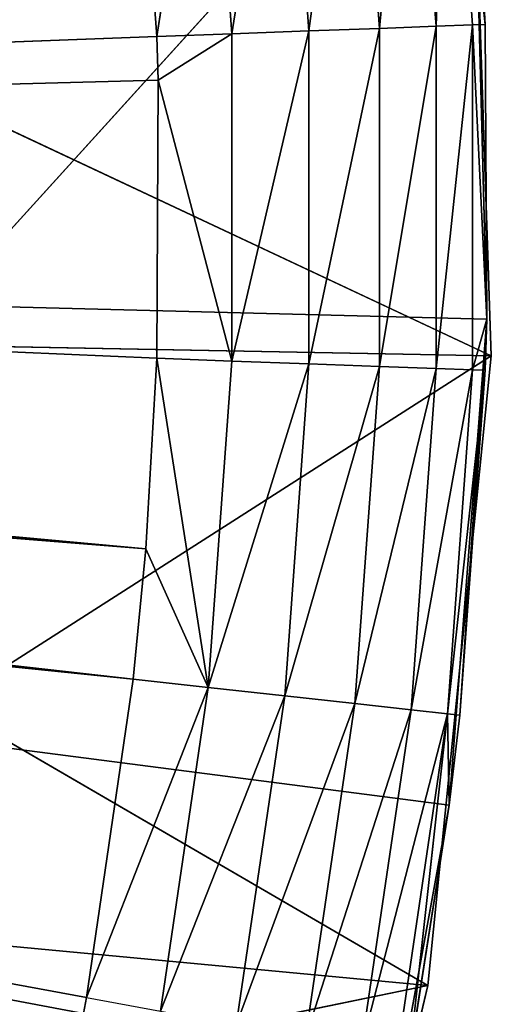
# Model space of a CAD drawing. Extents: x 0 to 20, y -20 to 0.
# Tile 146 of 250: x 19 to 20, y -11.7 to -9.6. Entities that reach past the tile are written whole.
import ezdxf

# ---------------------------------------------------------------- set-up
doc = ezdxf.new("R2010")
doc.units = 0
doc.header["$LTSCALE"] = 25.4
doc.layers.get('0').update_dxf_attribs({"color": 13, "linetype": 'CONTINUOUS'})

# ---------------------------------------------------------------- blocks, each defined once
blk = doc.blocks.new('BULB-LED-G9-LENS-9173_STL')
at = {"color": 7}
for p, q in [((19.1401, 52.7474, 11.6883), (19.3968, 52.7852, 11.0339)), ((19.1401, 52.7474, 11.6883), (19.3968, 52.7852, 11.0339)), ((19.1401, 52.7474, 11.6883), (19.2963, 52.7852, 11.7171)), ((19.2389, 52.7474, 11.0166), (19.3968, 52.7852, 11.0339)), ((19.2389, 52.7474, 11.0166), (19.3968, 52.7852, 11.0339)), ((19.3968, 52.7852, 11.0339), (19.2651, 52.7474, 10.7416)), ((19.3968, 52.7852, 11.0339), (19.2651, 52.7474, 10.7416)), ((19.3968, 52.7852, 11.0339), (19.2885, 52.7474, 10.3395)), ((19.2885, 52.7474, 9.6605), (19.3968, 52.7852, 8.9661)), ((19.2885, 52.7474, 9.6605), (19.3968, 52.7852, 8.9661)), ((19.2885, 52.7474, 9.6605), (19.4472, 52.7852, 9.6547)), ((19.2885, 52.7474, 9.6605), (19.4472, 52.7852, 9.6547)), ((19.2885, 52.7474, 10.3395), (19.4472, 52.7852, 10.3453)), ((19.2885, 52.7474, 10.3395), (19.4472, 52.7852, 10.3453)), ((19.3968, 52.7852, 11.0339), (19.2885, 52.7474, 10.3395)), ((19.4472, 52.7852, 9.6547), (19.2914, 52.7474, 9.7526)), ((19.2914, 52.7474, 9.7526), (19.4472, 52.7852, 10.3453)), ((19.4472, 52.7852, 9.6547), (19.2914, 52.7474, 9.7526)), ((19.2914, 52.7474, 9.7526), (19.4472, 52.7852, 10.3453)), ((19.2963, 52.7852, 11.7171), (19.3968, 52.7852, 11.0339)), ((19.2963, 52.7852, 11.7171), (19.3968, 52.7852, 11.0339)), ((19.2963, 52.7852, 11.7171), (19.5584, 52.7697, 11.0517)), ((19.2963, 52.7852, 11.7171), (19.5584, 52.7697, 11.0517)), ((19.4472, 52.7852, 9.6547), (19.3968, 52.7852, 8.9661)), ((19.4472, 52.7852, 9.6547), (19.3968, 52.7852, 8.9661)), ((19.5584, 52.7697, 11.0517), (19.3968, 52.7852, 11.0339)), ((19.3968, 52.7852, 11.0339), (19.4472, 52.7852, 10.3453)), ((19.3968, 52.7852, 11.0339), (19.4472, 52.7852, 10.3453)), ((19.3968, 52.7852, 11.0339), (19.6097, 52.7697, 10.3512)), ((19.3968, 52.7852, 11.0339), (19.6097, 52.7697, 10.3512)), ((19.5584, 52.7697, 11.0517), (19.3968, 52.7852, 11.0339)), ((19.4472, 52.7852, 9.6547), (19.5584, 52.7697, 8.9483)), ((19.4472, 52.7852, 9.6547), (19.5584, 52.7697, 8.9483)), ((19.4472, 52.7852, 9.6547), (19.6097, 52.7697, 9.6488)), ((19.6097, 52.7697, 9.6488), (19.4472, 52.7852, 10.3453)), ((19.4472, 52.7852, 10.3453), (19.6097, 52.7697, 10.3512)), ((19.6097, 52.7697, 9.6488), (19.4472, 52.7852, 10.3453)), ((19.4472, 52.7852, 9.6547), (19.6097, 52.7697, 9.6488)), ((19.4472, 52.7852, 9.6547), (19.4472, 52.7852, 10.3453)), ((19.4472, 52.7852, 9.6547), (19.4472, 52.7852, 10.3453)), ((19.4472, 52.7852, 10.3453), (19.6097, 52.7697, 10.3512)), ((19.4561, 52.7697, 11.7466), (19.5584, 52.7697, 11.0517)), ((19.4561, 52.7697, 11.7466), (19.5584, 52.7697, 11.0517)), ((19.4561, 52.7697, 11.7466), (19.7064, 52.7027, 11.068)), ((19.4561, 52.7697, 11.7466), (19.7064, 52.7027, 11.068)), ((19.6097, 52.7697, 9.6488), (19.5584, 52.7697, 8.9483)), ((19.6097, 52.7697, 9.6488), (19.5584, 52.7697, 8.9483)), ((19.7064, 52.7027, 11.068), (19.5584, 52.7697, 11.0517)), ((19.5584, 52.7697, 11.0517), (19.6097, 52.7697, 10.3512)), ((19.5584, 52.7697, 11.0517), (19.6097, 52.7697, 10.3512)), ((19.5584, 52.7697, 11.0517), (19.7585, 52.7027, 10.3566)), ((19.5584, 52.7697, 11.0517), (19.7585, 52.7027, 10.3566)), ((19.7064, 52.7027, 11.068), (19.5584, 52.7697, 11.0517)), ((19.6097, 52.7697, 9.6488), (19.7064, 52.7027, 8.932)), ((19.6097, 52.7697, 9.6488), (19.7064, 52.7027, 8.932)), ((19.6097, 52.7697, 9.6488), (19.7585, 52.7027, 9.6434)), ((19.7585, 52.7027, 9.6434), (19.6097, 52.7697, 10.3512)), ((19.6097, 52.7697, 10.3512), (19.7585, 52.7027, 10.3566)), ((19.7585, 52.7027, 9.6434), (19.6097, 52.7697, 10.3512)), ((19.6097, 52.7697, 9.6488), (19.7585, 52.7027, 9.6434)), ((19.6097, 52.7697, 9.6488), (19.6097, 52.7697, 10.3512)), ((19.6097, 52.7697, 9.6488), (19.6097, 52.7697, 10.3512)), ((19.6097, 52.7697, 10.3512), (19.7585, 52.7027, 10.3566)), ((19.1401, 52.7474, 11.6883), (10.8651, 49.2157, 10.1631)), ((10.8651, 49.2157, 10.1631), (19.1338, 52.7474, 11.7222)), ((19.1401, 52.7474, 11.6883), (10.8651, 49.2157, 10.1631)), ((19.2389, 52.7474, 11.0166), (10.8651, 49.2157, 10.1631)), ((19.2389, 52.7474, 11.0166), (10.8651, 49.2157, 10.1631)), ((10.8651, 49.2157, 10.1631), (19.1338, 52.7474, 11.7222)), ((19.2389, 52.7474, 11.0166), (10.8776, 49.2157, 10.0702)), ((19.2389, 52.7474, 11.0166), (10.8776, 49.2157, 10.0702)), ((19.2651, 52.7474, 10.7416), (10.8776, 49.2157, 10.0702)), ((19.2651, 52.7474, 10.7416), (10.8776, 49.2157, 10.0702)), ((10.8801, 49.2157, 9.9766), (19.2885, 52.7474, 9.6605)), ((19.2651, 52.7474, 10.7416), (10.8801, 49.2157, 9.9766)), ((19.2651, 52.7474, 10.7416), (10.8801, 49.2157, 9.9766)), ((19.2885, 52.7474, 10.3395), (10.8801, 49.2157, 9.9766)), ((19.2885, 52.7474, 10.3395), (10.8801, 49.2157, 9.9766)), ((19.2914, 52.7474, 9.7526), (10.8801, 49.2157, 9.9766)), ((19.2914, 52.7474, 9.7526), (10.8801, 49.2157, 9.9766)), ((10.8801, 49.2157, 9.9766), (19.2885, 52.7474, 9.6605)), ((19.1401, 52.7474, 11.6883), (19.1338, 52.7474, 11.7222)), ((19.2389, 52.7474, 11.0166), (19.1401, 52.7474, 11.6883)), ((19.2389, 52.7474, 11.0166), (19.1401, 52.7474, 11.6883)), ((19.2651, 52.7474, 10.7416), (19.2389, 52.7474, 11.0166)), ((19.2389, 52.7474, 8.9834), (19.2885, 52.7474, 9.6605)), ((19.2389, 52.7474, 8.9834), (19.2885, 52.7474, 9.6605)), ((19.2651, 52.7474, 10.7416), (19.2389, 52.7474, 11.0166)), ((19.2885, 52.7474, 10.3395), (19.2651, 52.7474, 10.7416)), ((19.2885, 52.7474, 10.3395), (19.2651, 52.7474, 10.7416)), ((19.2885, 52.7474, 9.6605), (19.2914, 52.7474, 9.7526)), ((19.2914, 52.7474, 9.7526), (19.2885, 52.7474, 10.3395)), ((19.2914, 52.7474, 9.7526), (19.2885, 52.7474, 10.3395)), ((19.2885, 52.7474, 9.6605), (19.2914, 52.7474, 9.7526)), ((19.6026, 52.7027, 11.7737), (19.7064, 52.7027, 11.068)), ((19.6026, 52.7027, 11.7737), (19.7064, 52.7027, 11.068)), ((19.6026, 52.7027, 11.7737), (19.8251, 52.5914, 11.0811)), ((19.6026, 52.7027, 11.7737), (19.8251, 52.5914, 11.0811)), ((19.7585, 52.7027, 9.6434), (19.7064, 52.7027, 8.932)), ((19.7585, 52.7027, 9.6434), (19.7064, 52.7027, 8.932)), ((19.8251, 52.5914, 11.0811), (19.7064, 52.7027, 11.068)), ((19.7064, 52.7027, 11.068), (19.7585, 52.7027, 10.3566)), ((19.7064, 52.7027, 11.068), (19.7585, 52.7027, 10.3566)), ((19.7064, 52.7027, 11.068), (19.8778, 52.5914, 10.361)), ((19.7064, 52.7027, 11.068), (19.8778, 52.5914, 10.361)), ((19.8251, 52.5914, 11.0811), (19.7064, 52.7027, 11.068)), ((19.7585, 52.7027, 9.6434), (19.8251, 52.5914, 8.9189)), ((19.7585, 52.7027, 9.6434), (19.8251, 52.5914, 8.9189)), ((19.7585, 52.7027, 9.6434), (19.8778, 52.5914, 9.639)), ((19.8778, 52.5914, 9.639), (19.7585, 52.7027, 10.3566)), ((19.7585, 52.7027, 10.3566), (19.8778, 52.5914, 10.361)), ((19.8778, 52.5914, 9.639), (19.7585, 52.7027, 10.3566)), ((19.7585, 52.7027, 9.6434), (19.8778, 52.5914, 9.639)), ((19.7585, 52.7027, 9.6434), (19.7585, 52.7027, 10.3566)), ((19.7585, 52.7027, 9.6434), (19.7585, 52.7027, 10.3566)), ((19.7585, 52.7027, 10.3566), (19.8778, 52.5914, 10.361)), ((19.72, 52.5914, 11.7954), (19.8251, 52.5914, 11.0811)), ((19.72, 52.5914, 11.7954), (19.8251, 52.5914, 11.0811)), ((19.72, 52.5914, 11.7954), (19.9018, 52.4474, 11.0895)), ((19.72, 52.5914, 11.7954), (19.9018, 52.4474, 11.0895)), ((19.8778, 52.5914, 9.639), (19.8251, 52.5914, 8.9189)), ((19.8778, 52.5914, 9.639), (19.8251, 52.5914, 8.9189)), ((19.9018, 52.4474, 11.0895), (19.8251, 52.5914, 11.0811)), ((19.8251, 52.5914, 11.0811), (19.8778, 52.5914, 10.361)), ((19.8251, 52.5914, 11.0811), (19.8778, 52.5914, 10.361)), ((19.8251, 52.5914, 11.0811), (19.9549, 52.4474, 10.3638)), ((19.8251, 52.5914, 11.0811), (19.9549, 52.4474, 10.3638)), ((19.9018, 52.4474, 11.0895), (19.8251, 52.5914, 11.0811)), ((19.8778, 52.5914, 9.639), (19.9018, 52.4474, 8.9105)), ((19.8778, 52.5914, 9.639), (19.9018, 52.4474, 8.9105)), ((19.8778, 52.5914, 9.639), (19.9549, 52.4474, 9.6362)), ((19.9549, 52.4474, 9.6362), (19.8778, 52.5914, 10.361)), ((19.8778, 52.5914, 10.361), (19.9549, 52.4474, 10.3638)), ((19.9549, 52.4474, 9.6362), (19.8778, 52.5914, 10.361)), ((19.8778, 52.5914, 9.639), (19.9549, 52.4474, 9.6362)), ((19.8778, 52.5914, 9.639), (19.8778, 52.5914, 10.361)), ((19.8778, 52.5914, 9.639), (19.8778, 52.5914, 10.361)), ((19.8778, 52.5914, 10.361), (19.9549, 52.4474, 10.3638)), ((19.7958, 52.4474, 11.8094), (19.9018, 52.4474, 11.0895)), ((19.7958, 52.4474, 11.8094), (19.9018, 52.4474, 11.0895)), ((19.8221, 52.2864, 11.8142), (19.9018, 52.4474, 11.0895)), ((19.8221, 52.2864, 11.8142), (19.9018, 52.4474, 11.0895)), ((19.9549, 52.4474, 9.6362), (19.9018, 52.4474, 8.9105)), ((19.9815, 52.2864, 9.6352), (19.9018, 52.4474, 8.9105)), ((19.9549, 52.4474, 9.6362), (19.9018, 52.4474, 8.9105)), ((19.9815, 52.2864, 9.6352), (19.9018, 52.4474, 8.9105)), ((19.9018, 52.4474, 11.0895), (19.9549, 52.4474, 10.3638)), ((19.9018, 52.4474, 11.0895), (19.9549, 52.4474, 10.3638)), ((19.9018, 52.4474, 11.0895), (19.9815, 52.2864, 10.3648)), ((19.9018, 52.4474, 11.0895), (19.9815, 52.2864, 10.3648)), ((19.9018, 52.4474, 11.0895), (19.9283, 52.2864, 11.0924)), ((19.9055, 52.2864, 11.2825), (19.9018, 52.4474, 11.0895)), ((19.9055, 52.2864, 11.2825), (19.9018, 52.4474, 11.0895)), ((19.9018, 52.4474, 11.0895), (19.9283, 52.2864, 11.0924)), ((19.9815, 52.2864, 9.6352), (19.9549, 52.4474, 9.6362)), ((19.9549, 52.4474, 9.6362), (19.9849, 52.2864, 10.2572)), ((19.9815, 52.2864, 9.6352), (19.9549, 52.4474, 9.6362)), ((19.9849, 52.2864, 10.2572), (19.9549, 52.4474, 10.3638)), ((19.9549, 52.4474, 10.3638), (19.9815, 52.2864, 10.3648)), ((19.9849, 52.2864, 10.2572), (19.9549, 52.4474, 10.3638)), ((19.9549, 52.4474, 9.6362), (19.9849, 52.2864, 10.2572)), ((19.9549, 52.4474, 9.6362), (19.9549, 52.4474, 10.3638)), ((19.9549, 52.4474, 9.6362), (19.9549, 52.4474, 10.3638)), ((19.9549, 52.4474, 10.3638), (19.9815, 52.2864, 10.3648)), ((19.9055, 45.0385, 11.2825), (19.8221, 52.2864, 11.8142)), ((19.9055, 45.0385, 11.2825), (19.8221, 52.2864, 11.8142)), ((19.9055, 52.2864, 11.2825), (19.8221, 52.2864, 11.8142)), ((19.9055, 52.2864, 11.2825), (19.8221, 52.2864, 11.8142)), ((19.9283, 52.2864, 11.0924), (19.9055, 45.0385, 11.2825)), ((19.9055, 45.0385, 11.2825), (19.9055, 52.2864, 11.2825)), ((19.9055, 45.0385, 11.2825), (19.9055, 52.2864, 11.2825)), ((19.9283, 52.2864, 11.0924), (19.9055, 45.0385, 11.2825)), ((19.9283, 52.2864, 11.0924), (19.9055, 52.2864, 11.2825)), ((19.9283, 52.2864, 11.0924), (19.9055, 52.2864, 11.2825)), ((19.9815, 52.2864, 10.3648), (19.9283, 52.2864, 11.0924)), ((19.9283, 52.2864, 11.0924), (19.9849, 45.0385, 10.2572)), ((19.9283, 52.2864, 11.0924), (19.9849, 45.0385, 10.2572)), ((19.9815, 52.2864, 10.3648), (19.9283, 52.2864, 11.0924)), ((19.9584, 45.0385, 9.2292), (19.9815, 52.2864, 9.6352)), ((19.9584, 45.0385, 9.2292), (19.9815, 52.2864, 9.6352)), ((19.9584, 52.2864, 9.2292), (19.9815, 52.2864, 9.6352)), ((19.9584, 52.2864, 9.2292), (19.9815, 52.2864, 9.6352)), ((19.9849, 45.0385, 10.2572), (19.9815, 52.2864, 9.6352)), ((19.9815, 52.2864, 9.6352), (19.9849, 52.2864, 10.2572)), ((19.9849, 45.0385, 10.2572), (19.9815, 52.2864, 9.6352)), ((19.9849, 52.2864, 10.2572), (19.9815, 52.2864, 10.3648)), ((19.9815, 52.2864, 10.3648), (19.9849, 45.0385, 10.2572)), ((19.9815, 52.2864, 10.3648), (19.9849, 45.0385, 10.2572)), ((19.9815, 52.2864, 9.6352), (19.9849, 52.2864, 10.2572)), ((19.9849, 52.2864, 10.2572), (19.9815, 52.2864, 10.3648)), ((19.9849, 52.2864, 10.2572), (19.9849, 45.0385, 10.2572)), ((19.9849, 52.2864, 10.2572), (19.9849, 45.0385, 10.2572)), ((19.9055, 45.0385, 11.2825), (10, 45.0385, 10)), ((10, 45.0385, 10), (19.9849, 45.0385, 10.2572)), ((19.9055, 45.0385, 11.2825), (10, 45.0385, 10)), ((10, 45.0385, 10), (19.9849, 45.0385, 10.2572)), ((19.9055, 45.0385, 11.2825), (19.7212, 45.0385, 12.2942)), ((19.9055, 45.0385, 11.2825), (19.7212, 45.0385, 12.2942)), ((19.9849, 45.0385, 10.2572), (19.9055, 45.0385, 11.2825)), ((19.9849, 45.0385, 10.2572), (19.9055, 45.0385, 11.2825)), ((19.9584, 45.0385, 9.2292), (19.9849, 45.0385, 10.2572)), ((19.9584, 45.0385, 9.2292), (19.9849, 45.0385, 10.2572))]:
    blk.add_line(p, q, dxfattribs=at)
at = {"color": 9}
for p, q in [((19.8607, 45.012, 11.6633), (17.3628, 45.012, 11.4279)), ((19.8607, 45.012, 11.6633), (17.3628, 45.012, 11.4279)), ((19.9944, 45.012, 10.3341), (17.4505, 45.012, 9.1399)), ((19.9944, 45.012, 10.3341), (17.4505, 45.012, 9.1399)), ((19.8607, 45.012, 11.6633), (17.4945, 45.012, 10.2873)), ((19.8607, 45.012, 11.6633), (17.4945, 45.012, 10.2873)), ((19.9944, 45.012, 10.3341), (17.4945, 45.012, 10.2873)), ((19.9944, 45.012, 10.3341), (17.4945, 45.012, 10.2873)), ((19.8607, 45.012, 11.6633), (19.551, 45.012, 12.9628)), ((19.551, 45.012, 12.9628), (19.8607, 18.012, 11.6633)), ((19.551, 45.012, 12.9628), (19.8607, 18.012, 11.6633)), ((19.8607, 45.012, 11.6633), (19.551, 45.012, 12.9628)), ((19.9944, 45.012, 10.3341), (19.8607, 45.012, 11.6633)), ((19.8607, 45.012, 11.6633), (19.9944, 18.012, 10.3341)), ((19.8607, 45.012, 11.6633), (19.9944, 18.012, 10.3341)), ((19.8607, 45.012, 11.6633), (19.8607, 18.012, 11.6633)), ((19.8607, 45.012, 11.6633), (19.8607, 18.012, 11.6633)), ((19.9944, 45.012, 10.3341), (19.8607, 45.012, 11.6633)), ((19.9498, 45.012, 8.999), (19.9944, 45.012, 10.3341)), ((19.9944, 45.012, 10.3341), (19.9498, 18.012, 8.999)), ((19.9944, 45.012, 10.3341), (19.9498, 18.012, 8.999)), ((19.9498, 45.012, 8.999), (19.9944, 45.012, 10.3341)), ((19.9944, 45.012, 10.3341), (19.9944, 18.012, 10.3341)), ((19.9944, 45.012, 10.3341), (19.9944, 18.012, 10.3341)), ((17, 18.012, 12.25), (19.8607, 18.012, 11.6633)), ((19.9498, 18.012, 8.999), (17, 18.012, 12.25)), ((19.9498, 18.012, 8.999), (17, 18.012, 12.25)), ((19.9944, 18.012, 10.3341), (17, 18.012, 12.25)), ((19.9944, 18.012, 10.3341), (17, 18.012, 12.25)), ((17, 18.012, 12.25), (19.8607, 18.012, 11.6633)), ((19.8607, 18.012, 11.6633), (19.551, 18.012, 12.9628)), ((19.8607, 18.012, 11.6633), (19.551, 18.012, 12.9628)), ((19.9944, 18.012, 10.3341), (19.8607, 18.012, 11.6633)), ((19.9944, 18.012, 10.3341), (19.8607, 18.012, 11.6633)), ((19.9498, 18.012, 8.999), (19.9944, 18.012, 10.3341)), ((19.9498, 18.012, 8.999), (19.9944, 18.012, 10.3341))]:
    blk.add_line(p, q, dxfattribs=at)
at = {"color": 7}
mesh = blk.add_polyface(dxfattribs=at)
corners = [(19.1401, 52.7474, 11.6883), (19.3968, 52.7852, 11.0339), (19.2389, 52.7474, 11.0166)]
mesh.append_faces([[corners[k] for k in face] for face in [(0, 1, 2)]], dxfattribs={"color": 7})
mesh = blk.add_polyface(dxfattribs=at)
corners = [(19.2963, 52.7852, 11.7171), (19.3968, 52.7852, 11.0339), (19.1401, 52.7474, 11.6883)]
mesh.append_faces([[corners[k] for k in face] for face in [(0, 1, 2)]], dxfattribs={"color": 7})
mesh = blk.add_polyface(dxfattribs=at)
corners = [(19.3968, 52.7852, 11.0339), (19.2651, 52.7474, 10.7416), (19.2389, 52.7474, 11.0166)]
mesh.append_faces([[corners[k] for k in face] for face in [(0, 1, 2)]], dxfattribs={"color": 7})
mesh = blk.add_polyface(dxfattribs=at)
corners = [(19.2885, 52.7474, 9.6605), (19.3968, 52.7852, 8.9661), (19.2389, 52.7474, 8.9834)]
mesh.append_faces([[corners[k] for k in face] for face in [(0, 1, 2)]], dxfattribs={"color": 7})
mesh = blk.add_polyface(dxfattribs=at)
corners = [(19.3968, 52.7852, 11.0339), (19.2885, 52.7474, 10.3395), (19.2651, 52.7474, 10.7416)]
mesh.append_faces([[corners[k] for k in face] for face in [(0, 1, 2)]], dxfattribs={"color": 7})
mesh = blk.add_polyface(dxfattribs=at)
corners = [(19.2885, 52.7474, 9.6605), (19.4472, 52.7852, 9.6547), (19.3968, 52.7852, 8.9661)]
mesh.append_faces([[corners[k] for k in face] for face in [(0, 1, 2)]], dxfattribs={"color": 7})
mesh = blk.add_polyface(dxfattribs=at)
corners = [(19.2914, 52.7474, 9.7526), (19.4472, 52.7852, 9.6547), (19.2885, 52.7474, 9.6605)]
mesh.append_faces([[corners[k] for k in face] for face in [(0, 1, 2)]], dxfattribs={"color": 7})
mesh = blk.add_polyface(dxfattribs=at)
corners = [(19.4472, 52.7852, 10.3453), (19.2914, 52.7474, 9.7526), (19.2885, 52.7474, 10.3395)]
mesh.append_faces([[corners[k] for k in face] for face in [(0, 1, 2)]], dxfattribs={"color": 7})
mesh = blk.add_polyface(dxfattribs=at)
corners = [(19.3968, 52.7852, 11.0339), (19.4472, 52.7852, 10.3453), (19.2885, 52.7474, 10.3395)]
mesh.append_faces([[corners[k] for k in face] for face in [(0, 1, 2)]], dxfattribs={"color": 7})
mesh = blk.add_polyface(dxfattribs=at)
corners = [(19.4472, 52.7852, 10.3453), (19.4472, 52.7852, 9.6547), (19.2914, 52.7474, 9.7526)]
mesh.append_faces([[corners[k] for k in face] for face in [(0, 1, 2)]], dxfattribs={"color": 7})
mesh = blk.add_polyface(dxfattribs=at)
corners = [(19.2963, 52.7852, 11.7171), (19.5584, 52.7697, 11.0517), (19.3968, 52.7852, 11.0339)]
mesh.append_faces([[corners[k] for k in face] for face in [(0, 1, 2)]], dxfattribs={"color": 7})
mesh = blk.add_polyface(dxfattribs=at)
corners = [(19.4561, 52.7697, 11.7466), (19.5584, 52.7697, 11.0517), (19.2963, 52.7852, 11.7171)]
mesh.append_faces([[corners[k] for k in face] for face in [(0, 1, 2)]], dxfattribs={"color": 7})
mesh = blk.add_polyface(dxfattribs=at)
corners = [(19.4472, 52.7852, 9.6547), (19.5584, 52.7697, 8.9483), (19.3968, 52.7852, 8.9661)]
mesh.append_faces([[corners[k] for k in face] for face in [(0, 1, 2)]], dxfattribs={"color": 7})
mesh = blk.add_polyface(dxfattribs=at)
corners = [(19.3968, 52.7852, 11.0339), (19.6097, 52.7697, 10.3512), (19.4472, 52.7852, 10.3453)]
mesh.append_faces([[corners[k] for k in face] for face in [(0, 1, 2)]], dxfattribs={"color": 7})
mesh = blk.add_polyface(dxfattribs=at)
corners = [(19.5584, 52.7697, 11.0517), (19.6097, 52.7697, 10.3512), (19.3968, 52.7852, 11.0339)]
mesh.append_faces([[corners[k] for k in face] for face in [(0, 1, 2)]], dxfattribs={"color": 7})
mesh = blk.add_polyface(dxfattribs=at)
corners = [(19.4472, 52.7852, 9.6547), (19.6097, 52.7697, 9.6488), (19.5584, 52.7697, 8.9483)]
mesh.append_faces([[corners[k] for k in face] for face in [(0, 1, 2)]], dxfattribs={"color": 7})
mesh = blk.add_polyface(dxfattribs=at)
corners = [(19.6097, 52.7697, 10.3512), (19.6097, 52.7697, 9.6488), (19.4472, 52.7852, 10.3453)]
mesh.append_faces([[corners[k] for k in face] for face in [(0, 1, 2)]], dxfattribs={"color": 7})
mesh = blk.add_polyface(dxfattribs=at)
corners = [(19.4472, 52.7852, 10.3453), (19.6097, 52.7697, 9.6488), (19.4472, 52.7852, 9.6547)]
mesh.append_faces([[corners[k] for k in face] for face in [(0, 1, 2)]], dxfattribs={"color": 7})
mesh = blk.add_polyface(dxfattribs=at)
corners = [(19.4561, 52.7697, 11.7466), (19.7064, 52.7027, 11.068), (19.5584, 52.7697, 11.0517)]
mesh.append_faces([[corners[k] for k in face] for face in [(0, 1, 2)]], dxfattribs={"color": 7})
mesh = blk.add_polyface(dxfattribs=at)
corners = [(19.6026, 52.7027, 11.7737), (19.7064, 52.7027, 11.068), (19.4561, 52.7697, 11.7466)]
mesh.append_faces([[corners[k] for k in face] for face in [(0, 1, 2)]], dxfattribs={"color": 7})
mesh = blk.add_polyface(dxfattribs=at)
corners = [(19.6097, 52.7697, 9.6488), (19.7064, 52.7027, 8.932), (19.5584, 52.7697, 8.9483)]
mesh.append_faces([[corners[k] for k in face] for face in [(0, 1, 2)]], dxfattribs={"color": 7})
mesh = blk.add_polyface(dxfattribs=at)
corners = [(19.5584, 52.7697, 11.0517), (19.7585, 52.7027, 10.3566), (19.6097, 52.7697, 10.3512)]
mesh.append_faces([[corners[k] for k in face] for face in [(0, 1, 2)]], dxfattribs={"color": 7})
mesh = blk.add_polyface(dxfattribs=at)
corners = [(19.7064, 52.7027, 11.068), (19.7585, 52.7027, 10.3566), (19.5584, 52.7697, 11.0517)]
mesh.append_faces([[corners[k] for k in face] for face in [(0, 1, 2)]], dxfattribs={"color": 7})
mesh = blk.add_polyface(dxfattribs=at)
corners = [(19.6097, 52.7697, 9.6488), (19.7585, 52.7027, 9.6434), (19.7064, 52.7027, 8.932)]
mesh.append_faces([[corners[k] for k in face] for face in [(0, 1, 2)]], dxfattribs={"color": 7})
mesh = blk.add_polyface(dxfattribs=at)
corners = [(19.7585, 52.7027, 10.3566), (19.7585, 52.7027, 9.6434), (19.6097, 52.7697, 10.3512)]
mesh.append_faces([[corners[k] for k in face] for face in [(0, 1, 2)]], dxfattribs={"color": 7})
mesh = blk.add_polyface(dxfattribs=at)
corners = [(19.6097, 52.7697, 10.3512), (19.7585, 52.7027, 9.6434), (19.6097, 52.7697, 9.6488)]
mesh.append_faces([[corners[k] for k in face] for face in [(0, 1, 2)]], dxfattribs={"color": 7})
mesh = blk.add_polyface(dxfattribs=at)
corners = [(10.8548, 49.2157, 9.7893), (19.0291, 52.7474, 7.7941), (18.9925, 52.7474, 7.6491)]
mesh.append_faces([[corners[k] for k in face] for face in [(0, 1, 2)]], dxfattribs={"color": 7})
mesh = blk.add_polyface(dxfattribs=at)
corners = [(10.8548, 49.2157, 9.7893), (19.1401, 52.7474, 8.3117), (19.0291, 52.7474, 7.7941)]
mesh.append_faces([[corners[k] for k in face] for face in [(0, 1, 2)]], dxfattribs={"color": 7})
mesh = blk.add_polyface(dxfattribs=at)
corners = [(10.8726, 49.2157, 9.8832), (19.1401, 52.7474, 8.3117), (10.8548, 49.2157, 9.7893)]
mesh.append_faces([[corners[k] for k in face] for face in [(0, 1, 2)]], dxfattribs={"color": 7})
mesh = blk.add_polyface(dxfattribs=at)
corners = [(19.1338, 52.7474, 11.7222), (19.1401, 52.7474, 11.6883), (10.8651, 49.2157, 10.1631)]
mesh.append_faces([[corners[k] for k in face] for face in [(0, 1, 2)]], dxfattribs={"color": 7})
mesh = blk.add_polyface(dxfattribs=at)
corners = [(19.1401, 52.7474, 11.6883), (19.2389, 52.7474, 11.0166), (10.8651, 49.2157, 10.1631)]
mesh.append_faces([[corners[k] for k in face] for face in [(0, 1, 2)]], dxfattribs={"color": 7})
mesh = blk.add_polyface(dxfattribs=at)
corners = [(19.2389, 52.7474, 11.0166), (10.8776, 49.2157, 10.0702), (10.8651, 49.2157, 10.1631)]
mesh.append_faces([[corners[k] for k in face] for face in [(0, 1, 2)]], dxfattribs={"color": 7})
mesh = blk.add_polyface(dxfattribs=at)
corners = [(18.9925, 52.7474, 12.3509), (19.1338, 52.7474, 11.7222), (10.8651, 49.2157, 10.1631)]
mesh.append_faces([[corners[k] for k in face] for face in [(0, 1, 2)]], dxfattribs={"color": 7})
mesh = blk.add_polyface(dxfattribs=at)
corners = [(10.8726, 49.2157, 9.8832), (19.2125, 52.7474, 8.7664), (19.1401, 52.7474, 8.3117)]
mesh.append_faces([[corners[k] for k in face] for face in [(0, 1, 2)]], dxfattribs={"color": 7})
mesh = blk.add_polyface(dxfattribs=at)
corners = [(10.8726, 49.2157, 9.8832), (19.2389, 52.7474, 8.9834), (19.2125, 52.7474, 8.7664)]
mesh.append_faces([[corners[k] for k in face] for face in [(0, 1, 2)]], dxfattribs={"color": 7})
mesh = blk.add_polyface(dxfattribs=at)
corners = [(10.8801, 49.2157, 9.9766), (19.2389, 52.7474, 8.9834), (10.8726, 49.2157, 9.8832)]
mesh.append_faces([[corners[k] for k in face] for face in [(0, 1, 2)]], dxfattribs={"color": 7})
mesh = blk.add_polyface(dxfattribs=at)
corners = [(19.2389, 52.7474, 11.0166), (19.2651, 52.7474, 10.7416), (10.8776, 49.2157, 10.0702)]
mesh.append_faces([[corners[k] for k in face] for face in [(0, 1, 2)]], dxfattribs={"color": 7})
mesh = blk.add_polyface(dxfattribs=at)
corners = [(19.2651, 52.7474, 10.7416), (10.8801, 49.2157, 9.9766), (10.8776, 49.2157, 10.0702)]
mesh.append_faces([[corners[k] for k in face] for face in [(0, 1, 2)]], dxfattribs={"color": 7})
mesh = blk.add_polyface(dxfattribs=at)
corners = [(10.8801, 49.2157, 9.9766), (19.2885, 52.7474, 9.6605), (19.2389, 52.7474, 8.9834)]
mesh.append_faces([[corners[k] for k in face] for face in [(0, 1, 2)]], dxfattribs={"color": 7})
mesh = blk.add_polyface(dxfattribs=at)
corners = [(19.2651, 52.7474, 10.7416), (19.2885, 52.7474, 10.3395), (10.8801, 49.2157, 9.9766)]
mesh.append_faces([[corners[k] for k in face] for face in [(0, 1, 2)]], dxfattribs={"color": 7})
mesh = blk.add_polyface(dxfattribs=at)
corners = [(19.2885, 52.7474, 10.3395), (19.2914, 52.7474, 9.7526), (10.8801, 49.2157, 9.9766)]
mesh.append_faces([[corners[k] for k in face] for face in [(0, 1, 2)]], dxfattribs={"color": 7})
mesh = blk.add_polyface(dxfattribs=at)
corners = [(10.8801, 49.2157, 9.9766), (19.2914, 52.7474, 9.7526), (19.2885, 52.7474, 9.6605)]
mesh.append_faces([[corners[k] for k in face] for face in [(0, 1, 2)]], dxfattribs={"color": 7})
mesh = blk.add_polyface(dxfattribs=at)
corners = [(19.6026, 52.7027, 11.7737), (19.8251, 52.5914, 11.0811), (19.7064, 52.7027, 11.068)]
mesh.append_faces([[corners[k] for k in face] for face in [(0, 1, 2)]], dxfattribs={"color": 7})
mesh = blk.add_polyface(dxfattribs=at)
corners = [(19.72, 52.5914, 11.7954), (19.8251, 52.5914, 11.0811), (19.6026, 52.7027, 11.7737)]
mesh.append_faces([[corners[k] for k in face] for face in [(0, 1, 2)]], dxfattribs={"color": 7})
mesh = blk.add_polyface(dxfattribs=at)
corners = [(19.7585, 52.7027, 9.6434), (19.8251, 52.5914, 8.9189), (19.7064, 52.7027, 8.932)]
mesh.append_faces([[corners[k] for k in face] for face in [(0, 1, 2)]], dxfattribs={"color": 7})
mesh = blk.add_polyface(dxfattribs=at)
corners = [(19.7064, 52.7027, 11.068), (19.8778, 52.5914, 10.361), (19.7585, 52.7027, 10.3566)]
mesh.append_faces([[corners[k] for k in face] for face in [(0, 1, 2)]], dxfattribs={"color": 7})
mesh = blk.add_polyface(dxfattribs=at)
corners = [(19.8251, 52.5914, 11.0811), (19.8778, 52.5914, 10.361), (19.7064, 52.7027, 11.068)]
mesh.append_faces([[corners[k] for k in face] for face in [(0, 1, 2)]], dxfattribs={"color": 7})
mesh = blk.add_polyface(dxfattribs=at)
corners = [(19.7585, 52.7027, 9.6434), (19.8778, 52.5914, 9.639), (19.8251, 52.5914, 8.9189)]
mesh.append_faces([[corners[k] for k in face] for face in [(0, 1, 2)]], dxfattribs={"color": 7})
mesh = blk.add_polyface(dxfattribs=at)
corners = [(19.8778, 52.5914, 10.361), (19.8778, 52.5914, 9.639), (19.7585, 52.7027, 10.3566)]
mesh.append_faces([[corners[k] for k in face] for face in [(0, 1, 2)]], dxfattribs={"color": 7})
mesh = blk.add_polyface(dxfattribs=at)
corners = [(19.7585, 52.7027, 10.3566), (19.8778, 52.5914, 9.639), (19.7585, 52.7027, 9.6434)]
mesh.append_faces([[corners[k] for k in face] for face in [(0, 1, 2)]], dxfattribs={"color": 7})
mesh = blk.add_polyface(dxfattribs=at)
corners = [(19.72, 52.5914, 11.7954), (19.9018, 52.4474, 11.0895), (19.8251, 52.5914, 11.0811)]
mesh.append_faces([[corners[k] for k in face] for face in [(0, 1, 2)]], dxfattribs={"color": 7})
mesh = blk.add_polyface(dxfattribs=at)
corners = [(19.72, 52.5914, 11.7954), (19.7958, 52.4474, 11.8094), (19.9018, 52.4474, 11.0895)]
mesh.append_faces([[corners[k] for k in face] for face in [(0, 1, 2)]], dxfattribs={"color": 7})
mesh = blk.add_polyface(dxfattribs=at)
corners = [(19.8778, 52.5914, 9.639), (19.9018, 52.4474, 8.9105), (19.8251, 52.5914, 8.9189)]
mesh.append_faces([[corners[k] for k in face] for face in [(0, 1, 2)]], dxfattribs={"color": 7})
mesh = blk.add_polyface(dxfattribs=at)
corners = [(19.8251, 52.5914, 11.0811), (19.9549, 52.4474, 10.3638), (19.8778, 52.5914, 10.361)]
mesh.append_faces([[corners[k] for k in face] for face in [(0, 1, 2)]], dxfattribs={"color": 7})
mesh = blk.add_polyface(dxfattribs=at)
corners = [(19.8251, 52.5914, 11.0811), (19.9018, 52.4474, 11.0895), (19.9549, 52.4474, 10.3638)]
mesh.append_faces([[corners[k] for k in face] for face in [(0, 1, 2)]], dxfattribs={"color": 7})
mesh = blk.add_polyface(dxfattribs=at)
corners = [(19.8778, 52.5914, 9.639), (19.9549, 52.4474, 9.6362), (19.9018, 52.4474, 8.9105)]
mesh.append_faces([[corners[k] for k in face] for face in [(0, 1, 2)]], dxfattribs={"color": 7})
mesh = blk.add_polyface(dxfattribs=at)
corners = [(19.8778, 52.5914, 10.361), (19.9549, 52.4474, 10.3638), (19.9549, 52.4474, 9.6362)]
mesh.append_faces([[corners[k] for k in face] for face in [(0, 1, 2)]], dxfattribs={"color": 7})
mesh = blk.add_polyface(dxfattribs=at)
corners = [(19.8778, 52.5914, 10.361), (19.9549, 52.4474, 9.6362), (19.8778, 52.5914, 9.639)]
mesh.append_faces([[corners[k] for k in face] for face in [(0, 1, 2)]], dxfattribs={"color": 7})
mesh = blk.add_polyface(dxfattribs=at)
corners = [(19.7958, 52.4474, 11.8094), (19.8221, 52.2864, 11.8142), (19.9018, 52.4474, 11.0895)]
mesh.append_faces([[corners[k] for k in face] for face in [(0, 1, 2)]], dxfattribs={"color": 7})
mesh = blk.add_polyface(dxfattribs=at)
corners = [(19.9018, 52.4474, 11.0895), (19.8221, 52.2864, 11.8142), (19.9055, 52.2864, 11.2825)]
mesh.append_faces([[corners[k] for k in face] for face in [(0, 1, 2)]], dxfattribs={"color": 7})
mesh = blk.add_polyface(dxfattribs=at)
corners = [(19.9549, 52.4474, 9.6362), (19.9815, 52.2864, 9.6352), (19.9018, 52.4474, 8.9105)]
mesh.append_faces([[corners[k] for k in face] for face in [(0, 1, 2)]], dxfattribs={"color": 7})
mesh = blk.add_polyface(dxfattribs=at)
corners = [(19.9018, 52.4474, 8.9105), (19.9815, 52.2864, 9.6352), (19.9584, 52.2864, 9.2292)]
mesh.append_faces([[corners[k] for k in face] for face in [(0, 1, 2)]], dxfattribs={"color": 7})
mesh = blk.add_polyface(dxfattribs=at)
corners = [(19.9018, 52.4474, 11.0895), (19.9815, 52.2864, 10.3648), (19.9549, 52.4474, 10.3638)]
mesh.append_faces([[corners[k] for k in face] for face in [(0, 1, 2)]], dxfattribs={"color": 7})
mesh = blk.add_polyface(dxfattribs=at)
corners = [(19.9018, 52.4474, 11.0895), (19.9283, 52.2864, 11.0924), (19.9815, 52.2864, 10.3648)]
mesh.append_faces([[corners[k] for k in face] for face in [(0, 1, 2)]], dxfattribs={"color": 7})
mesh = blk.add_polyface(dxfattribs=at)
corners = [(19.9018, 52.4474, 11.0895), (19.9055, 52.2864, 11.2825), (19.9283, 52.2864, 11.0924)]
mesh.append_faces([[corners[k] for k in face] for face in [(0, 1, 2)]], dxfattribs={"color": 7})
mesh = blk.add_polyface(dxfattribs=at)
corners = [(19.9549, 52.4474, 9.6362), (19.9849, 52.2864, 10.2572), (19.9815, 52.2864, 9.6352)]
mesh.append_faces([[corners[k] for k in face] for face in [(0, 1, 2)]], dxfattribs={"color": 7})
mesh = blk.add_polyface(dxfattribs=at)
corners = [(19.9549, 52.4474, 10.3638), (19.9815, 52.2864, 10.3648), (19.9849, 52.2864, 10.2572)]
mesh.append_faces([[corners[k] for k in face] for face in [(0, 1, 2)]], dxfattribs={"color": 7})
mesh = blk.add_polyface(dxfattribs=at)
corners = [(19.9549, 52.4474, 10.3638), (19.9849, 52.2864, 10.2572), (19.9549, 52.4474, 9.6362)]
mesh.append_faces([[corners[k] for k in face] for face in [(0, 1, 2)]], dxfattribs={"color": 7})
mesh = blk.add_polyface(dxfattribs=at)
corners = [(19.8221, 52.2864, 11.8142), (19.7212, 45.0385, 12.2942), (19.9055, 45.0385, 11.2825)]
mesh.append_faces([[corners[k] for k in face] for face in [(0, 1, 2)]], dxfattribs={"color": 7})
mesh = blk.add_polyface(dxfattribs=at)
corners = [(19.8221, 52.2864, 11.8142), (19.9055, 45.0385, 11.2825), (19.9055, 52.2864, 11.2825)]
mesh.append_faces([[corners[k] for k in face] for face in [(0, 1, 2)]], dxfattribs={"color": 7})
mesh = blk.add_polyface(dxfattribs=at)
corners = [(19.9283, 52.2864, 11.0924), (19.9055, 45.0385, 11.2825), (19.9849, 45.0385, 10.2572)]
mesh.append_faces([[corners[k] for k in face] for face in [(0, 1, 2)]], dxfattribs={"color": 7})
mesh = blk.add_polyface(dxfattribs=at)
corners = [(19.9055, 52.2864, 11.2825), (19.9055, 45.0385, 11.2825), (19.9283, 52.2864, 11.0924)]
mesh.append_faces([[corners[k] for k in face] for face in [(0, 1, 2)]], dxfattribs={"color": 7})
mesh = blk.add_polyface(dxfattribs=at)
corners = [(19.9283, 52.2864, 11.0924), (19.9849, 45.0385, 10.2572), (19.9815, 52.2864, 10.3648)]
mesh.append_faces([[corners[k] for k in face] for face in [(0, 1, 2)]], dxfattribs={"color": 7})
mesh = blk.add_polyface(dxfattribs=at)
corners = [(19.9815, 52.2864, 9.6352), (19.9849, 45.0385, 10.2572), (19.9584, 45.0385, 9.2292)]
mesh.append_faces([[corners[k] for k in face] for face in [(0, 1, 2)]], dxfattribs={"color": 7})
mesh = blk.add_polyface(dxfattribs=at)
corners = [(19.9815, 52.2864, 9.6352), (19.9584, 45.0385, 9.2292), (19.9584, 52.2864, 9.2292)]
mesh.append_faces([[corners[k] for k in face] for face in [(0, 1, 2)]], dxfattribs={"color": 7})
mesh = blk.add_polyface(dxfattribs=at)
corners = [(19.9849, 52.2864, 10.2572), (19.9849, 45.0385, 10.2572), (19.9815, 52.2864, 9.6352)]
mesh.append_faces([[corners[k] for k in face] for face in [(0, 1, 2)]], dxfattribs={"color": 7})
mesh = blk.add_polyface(dxfattribs=at)
corners = [(19.9815, 52.2864, 10.3648), (19.9849, 45.0385, 10.2572), (19.9849, 52.2864, 10.2572)]
mesh.append_faces([[corners[k] for k in face] for face in [(0, 1, 2)]], dxfattribs={"color": 7})
mesh = blk.add_polyface(dxfattribs=at)
corners = [(19.0463, 45.0385, 14.2341), (10, 45.0385, 10), (19.4338, 45.0385, 13.2815)]
mesh.append_faces([[corners[k] for k in face] for face in [(0, 1, 2)]], dxfattribs={"color": 7})
mesh = blk.add_polyface(dxfattribs=at)
corners = [(18.563, 45.0385, 15.1419), (10, 45.0385, 10), (19.0463, 45.0385, 14.2341)]
mesh.append_faces([[corners[k] for k in face] for face in [(0, 1, 2)]], dxfattribs={"color": 7})
mesh = blk.add_polyface(dxfattribs=at)
corners = [(19.9055, 45.0385, 11.2825), (10, 45.0385, 10), (19.9849, 45.0385, 10.2572)]
mesh.append_faces([[corners[k] for k in face] for face in [(0, 1, 2)]], dxfattribs={"color": 7})
mesh = blk.add_polyface(dxfattribs=at)
corners = [(19.7212, 45.0385, 12.2942), (10, 45.0385, 10), (19.9055, 45.0385, 11.2825)]
mesh.append_faces([[corners[k] for k in face] for face in [(0, 1, 2)]], dxfattribs={"color": 7})
mesh = blk.add_polyface(dxfattribs=at)
corners = [(19.4338, 45.0385, 13.2815), (10, 45.0385, 10), (19.7212, 45.0385, 12.2942)]
mesh.append_faces([[corners[k] for k in face] for face in [(0, 1, 2)]], dxfattribs={"color": 7})
mesh = blk.add_polyface(dxfattribs=at)
corners = [(10, 45.0385, 10), (19.5902, 45.0385, 7.2084), (19.8264, 45.0385, 8.2093)]
mesh.append_faces([[corners[k] for k in face] for face in [(0, 1, 2)]], dxfattribs={"color": 7})
mesh = blk.add_polyface(dxfattribs=at)
corners = [(10, 45.0385, 10), (19.8264, 45.0385, 8.2093), (19.9584, 45.0385, 9.2292)]
mesh.append_faces([[corners[k] for k in face] for face in [(0, 1, 2)]], dxfattribs={"color": 7})
mesh = blk.add_polyface(dxfattribs=at)
corners = [(19.9849, 45.0385, 10.2572), (10, 45.0385, 10), (19.9584, 45.0385, 9.2292)]
mesh.append_faces([[corners[k] for k in face] for face in [(0, 1, 2)]], dxfattribs={"color": 7})
mesh = blk.add_polyface(dxfattribs=at)
corners = [(10, 45.0385, 10), (18.8164, 45.0385, 5.3058), (19.2523, 45.0385, 6.2372)]
mesh.append_faces([[corners[k] for k in face] for face in [(0, 1, 2)]], dxfattribs={"color": 7})
mesh = blk.add_polyface(dxfattribs=at)
corners = [(10, 45.0385, 10), (19.2523, 45.0385, 6.2372), (19.5902, 45.0385, 7.2084)]
mesh.append_faces([[corners[k] for k in face] for face in [(0, 1, 2)]], dxfattribs={"color": 7})
at = {"color": 9}
mesh = blk.add_polyface(dxfattribs=at)
corners = [(19.551, 45.012, 12.9628), (17.3628, 45.012, 11.4279), (17.0585, 45.012, 12.5351)]
mesh.append_faces([[corners[k] for k in face] for face in [(0, 1, 2)]], dxfattribs={"color": 9})
mesh = blk.add_polyface(dxfattribs=at)
corners = [(19.551, 45.012, 12.9628), (19.8607, 45.012, 11.6633), (17.3628, 45.012, 11.4279)]
mesh.append_faces([[corners[k] for k in face] for face in [(0, 1, 2)]], dxfattribs={"color": 9})
mesh = blk.add_polyface(dxfattribs=at)
corners = [(19.8607, 45.012, 11.6633), (17.4945, 45.012, 10.2873), (17.3628, 45.012, 11.4279)]
mesh.append_faces([[corners[k] for k in face] for face in [(0, 1, 2)]], dxfattribs={"color": 9})
mesh = blk.add_polyface(dxfattribs=at)
corners = [(19.9944, 45.012, 10.3341), (17.4505, 45.012, 9.1399), (17.4945, 45.012, 10.2873)]
mesh.append_faces([[corners[k] for k in face] for face in [(0, 1, 2)]], dxfattribs={"color": 9})
mesh = blk.add_polyface(dxfattribs=at)
corners = [(19.9944, 45.012, 10.3341), (19.9498, 45.012, 8.999), (17.4505, 45.012, 9.1399)]
mesh.append_faces([[corners[k] for k in face] for face in [(0, 1, 2)]], dxfattribs={"color": 9})
mesh = blk.add_polyface(dxfattribs=at)
corners = [(19.8607, 45.012, 11.6633), (19.9944, 45.012, 10.3341), (17.4945, 45.012, 10.2873)]
mesh.append_faces([[corners[k] for k in face] for face in [(0, 1, 2)]], dxfattribs={"color": 9})
mesh = blk.add_polyface(dxfattribs=at)
corners = [(19.551, 45.012, 12.9628), (19.8607, 18.012, 11.6633), (19.8607, 45.012, 11.6633)]
mesh.append_faces([[corners[k] for k in face] for face in [(0, 1, 2)]], dxfattribs={"color": 9})
mesh = blk.add_polyface(dxfattribs=at)
corners = [(19.551, 45.012, 12.9628), (19.551, 18.012, 12.9628), (19.8607, 18.012, 11.6633)]
mesh.append_faces([[corners[k] for k in face] for face in [(0, 1, 2)]], dxfattribs={"color": 9})
mesh = blk.add_polyface(dxfattribs=at)
corners = [(19.8607, 45.012, 11.6633), (19.9944, 18.012, 10.3341), (19.9944, 45.012, 10.3341)]
mesh.append_faces([[corners[k] for k in face] for face in [(0, 1, 2)]], dxfattribs={"color": 9})
mesh = blk.add_polyface(dxfattribs=at)
corners = [(19.8607, 45.012, 11.6633), (19.8607, 18.012, 11.6633), (19.9944, 18.012, 10.3341)]
mesh.append_faces([[corners[k] for k in face] for face in [(0, 1, 2)]], dxfattribs={"color": 9})
mesh = blk.add_polyface(dxfattribs=at)
corners = [(19.9944, 45.012, 10.3341), (19.9498, 18.012, 8.999), (19.9498, 45.012, 8.999)]
mesh.append_faces([[corners[k] for k in face] for face in [(0, 1, 2)]], dxfattribs={"color": 9})
mesh = blk.add_polyface(dxfattribs=at)
corners = [(19.9944, 45.012, 10.3341), (19.9944, 18.012, 10.3341), (19.9498, 18.012, 8.999)]
mesh.append_faces([[corners[k] for k in face] for face in [(0, 1, 2)]], dxfattribs={"color": 9})
mesh = blk.add_polyface(dxfattribs=at)
corners = [(19.551, 18.012, 12.9628), (17, 18.012, 12.25), (19.8607, 18.012, 11.6633)]
mesh.append_faces([[corners[k] for k in face] for face in [(0, 1, 2)]], dxfattribs={"color": 9})
mesh = blk.add_polyface(dxfattribs=at)
corners = [(17, 18.012, 12.25), (17, 18.012, 7.75), (19.9498, 18.012, 8.999)]
mesh.append_faces([[corners[k] for k in face] for face in [(0, 1, 2)]], dxfattribs={"color": 9})
mesh = blk.add_polyface(dxfattribs=at)
corners = [(17, 18.012, 12.25), (19.9498, 18.012, 8.999), (19.9944, 18.012, 10.3341)]
mesh.append_faces([[corners[k] for k in face] for face in [(0, 1, 2)]], dxfattribs={"color": 9})
mesh = blk.add_polyface(dxfattribs=at)
corners = [(17, 18.012, 12.25), (19.9944, 18.012, 10.3341), (19.8607, 18.012, 11.6633)]
mesh.append_faces([[corners[k] for k in face] for face in [(0, 1, 2)]], dxfattribs={"color": 9})

msp = doc.modelspace()

# ---------------------------------------------------------------- block references
at = {"color": 0, "extrusion": (0, -1, -1.11022e-16)}
msp.add_blockref('BULB-LED-G9-LENS-9173_STL', (0, 0), dxfattribs=at)

doc.saveas('drawing.dxf')
